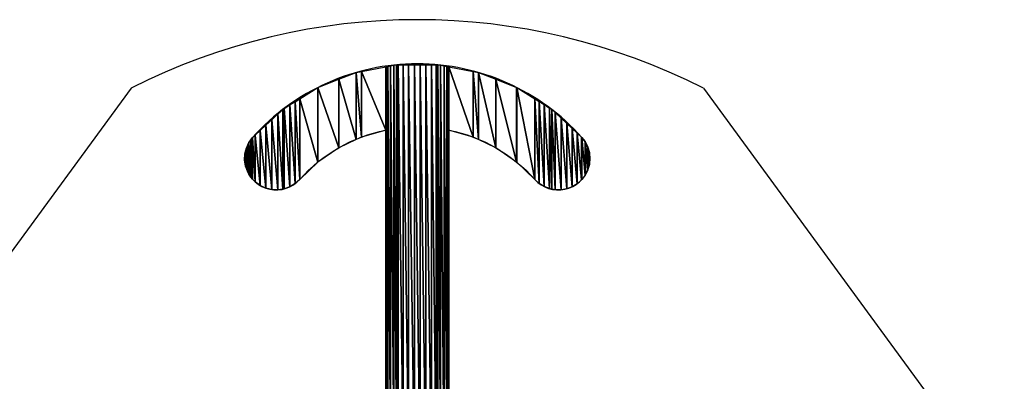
# Model space of a CAD drawing. Header units: inches. Extents: x 3 to 289, y 4 to 291.
# Tile 239 of 256: x 54.813 to 55.422, y 134.558 to 134.782. Entities that reach past the tile are written whole.
import ezdxf

# ---------------------------------------------------------------- set-up
doc = ezdxf.new("R2010")
doc.units = ezdxf.units.IN
doc.header["$LTSCALE"] = 0.5
doc.header["$MEASUREMENT"] = 0
doc.layers.add('PLOTVIEW1', color=7, linetype='Continuous')
doc.layers.add('STR_INS', color=8, linetype='Continuous')

msp = doc.modelspace()

# ---------------------------------------------------------------- linework, layer by layer
at = {"layer": 'PLOTVIEW1', "color": 190, "linetype": 'Continuous'}
for p, q in [((55.02438, 134.74989), (55.03937, 134.75273)), ((55.03937, 134.75273), (55.0397, 134.75279)), ((55.03937, 134.75273), (55.03937, 134.71357)), ((55.03937, 134.71357), (55.03937, 134.75273)), ((55.03937, 134.71357), (55.03937, 134.75273)), ((55.03937, 134.5202), (55.03937, 134.75273)), ((55.03937, 134.75273), (55.0397, 134.51661)), ((55.0397, 134.51661), (55.03937, 134.75273)), ((55.0397, 134.75279), (55.04069, 134.75298)), ((55.0397, 134.75279), (55.0397, 134.51661)), ((55.0397, 134.51661), (55.0397, 134.75279)), ((55.0397, 134.75279), (55.04069, 134.51314)), ((55.04069, 134.51314), (55.0397, 134.75279)), ((55.04069, 134.75298), (55.0423, 134.75328)), ((55.04069, 134.75298), (55.04069, 134.51314)), ((55.04069, 134.51314), (55.04069, 134.75298)), ((55.04069, 134.75298), (55.0423, 134.50992)), ((55.0423, 134.50992), (55.04069, 134.75298)), ((55.0423, 134.75328), (55.04447, 134.75369)), ((55.0423, 134.75328), (55.0423, 134.50992)), ((55.0423, 134.50992), (55.0423, 134.75328)), ((55.0423, 134.75328), (55.04447, 134.50704)), ((55.04447, 134.50704), (55.0423, 134.75328)), ((55.04447, 134.75369), (55.04614, 134.75401)), ((55.04447, 134.75369), (55.04447, 134.50704)), ((55.04447, 134.50704), (55.04447, 134.75369)), ((55.04447, 134.75369), (55.04614, 134.50551)), ((55.04614, 134.50551), (55.04447, 134.75369)), ((55.04614, 134.75401), (55.04614, 134.50551)), ((55.04614, 134.50551), (55.04614, 134.75401)), ((55.04614, 134.75401), (55.04713, 134.50461)), ((55.04713, 134.50461), (55.04614, 134.75401)), ((55.04614, 134.75401), (55.04713, 134.75401)), ((55.04713, 134.75401), (55.04713, 134.50461)), ((55.04713, 134.50461), (55.04713, 134.75401)), ((55.04713, 134.75401), (55.0502, 134.50271)), ((55.0502, 134.50271), (55.04713, 134.75401)), ((55.04713, 134.75401), (55.0502, 134.75401)), ((55.0502, 134.75401), (55.0502, 134.50271)), ((55.0502, 134.50271), (55.0502, 134.75401)), ((55.0502, 134.75401), (55.05356, 134.50141)), ((55.05356, 134.50141), (55.0502, 134.75401)), ((55.0502, 134.75401), (55.05356, 134.75401)), ((55.05356, 134.75401), (55.05356, 134.50141)), ((55.05356, 134.50141), (55.05356, 134.75401)), ((55.05356, 134.75401), (55.0571, 134.50075)), ((55.0571, 134.50075), (55.05356, 134.75401)), ((55.05356, 134.75401), (55.0571, 134.75401)), ((55.0571, 134.75401), (55.0571, 134.50075)), ((55.0571, 134.50075), (55.0571, 134.75401)), ((55.0571, 134.75401), (55.06071, 134.50075)), ((55.06071, 134.50075), (55.0571, 134.75401)), ((55.0571, 134.75401), (55.06071, 134.75401)), ((55.06071, 134.75401), (55.06071, 134.50075)), ((55.06071, 134.50075), (55.06071, 134.75401)), ((55.06071, 134.75401), (55.06425, 134.50141)), ((55.06425, 134.50141), (55.06071, 134.75401)), ((55.06071, 134.75401), (55.06425, 134.75401)), ((55.06425, 134.75401), (55.06425, 134.50141)), ((55.06425, 134.50141), (55.06425, 134.75401)), ((55.06425, 134.75401), (55.06761, 134.50271)), ((55.06761, 134.50271), (55.06425, 134.75401)), ((55.06425, 134.75401), (55.06761, 134.75401)), ((55.06761, 134.75401), (55.06761, 134.50271)), ((55.06761, 134.50271), (55.06761, 134.75401)), ((55.06761, 134.75401), (55.07068, 134.50461)), ((55.07068, 134.50461), (55.06761, 134.75401)), ((55.06761, 134.75401), (55.07068, 134.75401)), ((55.07068, 134.75401), (55.07068, 134.50461)), ((55.07068, 134.50461), (55.07068, 134.75401)), ((55.07068, 134.75401), (55.07166, 134.50551)), ((55.07166, 134.50551), (55.07068, 134.75401)), ((55.07068, 134.75401), (55.07166, 134.75401)), ((55.07166, 134.75401), (55.07166, 134.50551)), ((55.07166, 134.50551), (55.07166, 134.75401)), ((55.07166, 134.75401), (55.07334, 134.50704)), ((55.07334, 134.50704), (55.07166, 134.75401)), ((55.07166, 134.75401), (55.07334, 134.75369)), ((55.07334, 134.75369), (55.07334, 134.50704)), ((55.07334, 134.50704), (55.07334, 134.75369)), ((55.07334, 134.75369), (55.07551, 134.50992)), ((55.07551, 134.50992), (55.07334, 134.75369)), ((55.07334, 134.75369), (55.07551, 134.75328)), ((55.07551, 134.75328), (55.07551, 134.50992)), ((55.07551, 134.50992), (55.07551, 134.75328)), ((55.07551, 134.75328), (55.07712, 134.51314)), ((55.07712, 134.51314), (55.07551, 134.75328)), ((55.07551, 134.75328), (55.07712, 134.75298)), ((55.07712, 134.75298), (55.07712, 134.51314)), ((55.07712, 134.51314), (55.07712, 134.75298)), ((55.07712, 134.75298), (55.07811, 134.51661)), ((55.07811, 134.51661), (55.07712, 134.75298)), ((55.07712, 134.75298), (55.07811, 134.75279)), ((55.07811, 134.75279), (55.07811, 134.51661)), ((55.07811, 134.51661), (55.07811, 134.75279)), ((55.07811, 134.75279), (55.07844, 134.5202)), ((55.07844, 134.5202), (55.07811, 134.75279)), ((55.07811, 134.75279), (55.07844, 134.75273)), ((55.07844, 134.75273), (55.07844, 134.5202)), ((55.07844, 134.5202), (55.07844, 134.75273)), ((55.07844, 134.71357), (55.07844, 134.75273)), ((55.07844, 134.71357), (55.07844, 134.75273)), ((55.07844, 134.75273), (55.09344, 134.70923)), ((55.09344, 134.70923), (55.07844, 134.75273)), ((55.07844, 134.75273), (55.09344, 134.74989)), ((54.9974, 134.73999), (55.01027, 134.74503)), ((55.01027, 134.74503), (55.02107, 134.74927)), ((55.01027, 134.74503), (55.01027, 134.70257)), ((55.01027, 134.70257), (55.01027, 134.74503)), ((55.01027, 134.74503), (55.02107, 134.70767)), ((55.02107, 134.70767), (55.01027, 134.74503)), ((55.02107, 134.74927), (55.02438, 134.74989)), ((55.02107, 134.74927), (55.02107, 134.70767)), ((55.02107, 134.70767), (55.02107, 134.74927)), ((55.02107, 134.74927), (55.02438, 134.70923)), ((55.02438, 134.70923), (55.02107, 134.74927)), ((55.02438, 134.74989), (55.02438, 134.70923)), ((55.02438, 134.70923), (55.02438, 134.74989)), ((55.02438, 134.74989), (55.03937, 134.71357)), ((55.03937, 134.71357), (55.02438, 134.74989)), ((55.09344, 134.74989), (55.09344, 134.70923)), ((55.09344, 134.70923), (55.09344, 134.74989)), ((55.09344, 134.74989), (55.09674, 134.70767)), ((55.09674, 134.70767), (55.09344, 134.74989)), ((55.09344, 134.74989), (55.09674, 134.74927)), ((55.09674, 134.74927), (55.09674, 134.70767)), ((55.09674, 134.70767), (55.09674, 134.74927)), ((55.09674, 134.74927), (55.10755, 134.70256)), ((55.10755, 134.70256), (55.09674, 134.74927)), ((55.09674, 134.74927), (55.10755, 134.74503)), ((55.10755, 134.74503), (55.10755, 134.70256)), ((55.10755, 134.70256), (55.10755, 134.74503)), ((55.10755, 134.74503), (55.12042, 134.69373)), ((55.12042, 134.69373), (55.10755, 134.74503)), ((55.10755, 134.74503), (55.12042, 134.73998)), ((54.9861, 134.73291), (54.99731, 134.73995)), ((54.99731, 134.73995), (54.9974, 134.73999)), ((54.99731, 134.73995), (54.99731, 134.69366)), ((54.99731, 134.69366), (54.99731, 134.73995)), ((54.99731, 134.73995), (54.9974, 134.69374)), ((54.9974, 134.69374), (54.99731, 134.73995)), ((54.9974, 134.73999), (54.9974, 134.69374)), ((54.9974, 134.69374), (54.9974, 134.73999)), ((54.9974, 134.73999), (55.01027, 134.70257)), ((55.01027, 134.70257), (54.9974, 134.73999)), ((55.12042, 134.73998), (55.12042, 134.69373)), ((55.12042, 134.69373), (55.12042, 134.73998)), ((55.12042, 134.73998), (55.1205, 134.69366)), ((55.1205, 134.69366), (55.12042, 134.73998)), ((55.12042, 134.73998), (55.1205, 134.73995)), ((55.1205, 134.73995), (55.1205, 134.69366)), ((55.1205, 134.69366), (55.1205, 134.73995)), ((55.1205, 134.73995), (55.13172, 134.68296)), ((55.13172, 134.68296), (55.1205, 134.73995)), ((55.1205, 134.73995), (55.13172, 134.7329)), ((54.98328, 134.73114), (54.9861, 134.73291)), ((54.9861, 134.73291), (54.9861, 134.68298)), ((54.9861, 134.68298), (54.9861, 134.73291)), ((54.9861, 134.73291), (54.99731, 134.69366)), ((54.99731, 134.69366), (54.9861, 134.73291)), ((55.13172, 134.7329), (55.13172, 134.68296)), ((55.13172, 134.68296), (55.13172, 134.7329)), ((55.13172, 134.7329), (55.13437, 134.68051)), ((55.13437, 134.68051), (55.13172, 134.7329)), ((55.13172, 134.7329), (55.13437, 134.73124)), ((54.97263, 134.72353), (54.9757, 134.72638)), ((54.9757, 134.72638), (54.97642, 134.72683)), ((54.9757, 134.72638), (54.9757, 134.67698)), ((54.9757, 134.67698), (54.9757, 134.72638)), ((54.9757, 134.72638), (54.97642, 134.67709)), ((54.97642, 134.67709), (54.9757, 134.72638)), ((54.97642, 134.72683), (54.98001, 134.72909)), ((54.97642, 134.72683), (54.97642, 134.67709)), ((54.97642, 134.67709), (54.97642, 134.72683)), ((54.97642, 134.72683), (54.98001, 134.6784)), ((54.98001, 134.6784), (54.97642, 134.72683)), ((54.98001, 134.72909), (54.98328, 134.73114)), ((54.98001, 134.72909), (54.98001, 134.6784)), ((54.98001, 134.6784), (54.98001, 134.72909)), ((54.98001, 134.72909), (54.98328, 134.68039)), ((54.98328, 134.68039), (54.98001, 134.72909)), ((54.98328, 134.73114), (54.98328, 134.68039)), ((54.98328, 134.68039), (54.98328, 134.73114)), ((54.98328, 134.73114), (54.9861, 134.68298)), ((54.9861, 134.68298), (54.98328, 134.73114)), ((55.13437, 134.73124), (55.13437, 134.68051)), ((55.13437, 134.68051), (55.13437, 134.73124)), ((55.13437, 134.73124), (55.13741, 134.67858)), ((55.13741, 134.67858), (55.13437, 134.73124)), ((55.13437, 134.73124), (55.13741, 134.72933)), ((55.13741, 134.72933), (55.13741, 134.67858)), ((55.13741, 134.67858), (55.13741, 134.72933)), ((55.13741, 134.72933), (55.14076, 134.67725)), ((55.14076, 134.67725), (55.13741, 134.72933)), ((55.13741, 134.72933), (55.14076, 134.72722)), ((55.14076, 134.72722), (55.14076, 134.67725)), ((55.14076, 134.67725), (55.14076, 134.72722)), ((55.14076, 134.72722), (55.14211, 134.67699)), ((55.14211, 134.67699), (55.14076, 134.72722)), ((55.14076, 134.72722), (55.14211, 134.72638)), ((55.14211, 134.72638), (55.14211, 134.67699)), ((55.14211, 134.67699), (55.14211, 134.72638)), ((55.14211, 134.72638), (55.1443, 134.67656)), ((55.1443, 134.67656), (55.14211, 134.72638)), ((55.14211, 134.72638), (55.1443, 134.72434)), ((54.96509, 134.71654), (54.96881, 134.71999)), ((54.96881, 134.71999), (54.97263, 134.72353)), ((54.96881, 134.71999), (54.96881, 134.67666)), ((54.96881, 134.67666), (54.96881, 134.71999)), ((54.96881, 134.71999), (54.97263, 134.6765)), ((54.97263, 134.6765), (54.96881, 134.71999)), ((54.97263, 134.72353), (54.97263, 134.6765)), ((54.97263, 134.6765), (54.97263, 134.72353)), ((54.97263, 134.72353), (54.9757, 134.67698)), ((54.9757, 134.67698), (54.97263, 134.72353)), ((55.1443, 134.72434), (55.1443, 134.67656)), ((55.1443, 134.67656), (55.1443, 134.72434)), ((55.1443, 134.72434), (55.14791, 134.67653)), ((55.14791, 134.67653), (55.1443, 134.72434)), ((55.1443, 134.72434), (55.14791, 134.721)), ((55.14791, 134.721), (55.14791, 134.67653)), ((55.14791, 134.67653), (55.14791, 134.721)), ((55.14791, 134.721), (55.15146, 134.67716)), ((55.15146, 134.67716), (55.14791, 134.721)), ((55.14791, 134.721), (55.15146, 134.71771)), ((54.96161, 134.71332), (54.96509, 134.71654)), ((54.96509, 134.71654), (54.96509, 134.67757)), ((54.96509, 134.67757), (54.96509, 134.71654)), ((54.96509, 134.71654), (54.96881, 134.67666)), ((54.96881, 134.67666), (54.96509, 134.71654)), ((55.15146, 134.71771), (55.15146, 134.67716)), ((55.15146, 134.67716), (55.15146, 134.71771)), ((55.15146, 134.71771), (55.15483, 134.67843)), ((55.15483, 134.67843), (55.15146, 134.71771)), ((55.15146, 134.71771), (55.15483, 134.71459)), ((55.15483, 134.71459), (55.15483, 134.67843)), ((55.15483, 134.67843), (55.15483, 134.71459)), ((55.15483, 134.71459), (55.15791, 134.6803)), ((55.15791, 134.6803), (55.15483, 134.71459)), ((55.15483, 134.71459), (55.15791, 134.71173)), ((54.95593, 134.70759), (54.95699, 134.70903)), ((54.95699, 134.70903), (54.95852, 134.71045)), ((54.95699, 134.70903), (54.95699, 134.68312)), ((54.95699, 134.68312), (54.95699, 134.70903)), ((54.95699, 134.70903), (54.95852, 134.68145)), ((54.95852, 134.68145), (54.95699, 134.70903)), ((54.95852, 134.71045), (54.96161, 134.71332)), ((54.95852, 134.71045), (54.95852, 134.68145)), ((54.95852, 134.68145), (54.95852, 134.71045)), ((54.95852, 134.71045), (54.96161, 134.67918)), ((54.96161, 134.67918), (54.95852, 134.71045)), ((54.96161, 134.71332), (54.96161, 134.67918)), ((54.96161, 134.67918), (54.96161, 134.71332)), ((54.96161, 134.71332), (54.96509, 134.67757)), ((54.96509, 134.67757), (54.96161, 134.71332)), ((55.02438, 134.70923), (55.02107, 134.70767)), ((55.03937, 134.71357), (55.02438, 134.70923)), ((55.03937, 134.5202), (55.03937, 134.71357)), ((55.09344, 134.70923), (55.07844, 134.71357)), ((55.09674, 134.70767), (55.09344, 134.70923)), ((55.15791, 134.71173), (55.15791, 134.6803)), ((55.15791, 134.6803), (55.15791, 134.71173)), ((55.15791, 134.71173), (55.16059, 134.68271)), ((55.16059, 134.68271), (55.15791, 134.71173)), ((55.15791, 134.71173), (55.16059, 134.70924)), ((55.16059, 134.70924), (55.16059, 134.68271)), ((55.16059, 134.68271), (55.16059, 134.70924)), ((55.16059, 134.70924), (55.16082, 134.68301)), ((55.16082, 134.68301), (55.16059, 134.70924)), ((55.16059, 134.70924), (55.16082, 134.70903)), ((55.16082, 134.70903), (55.16082, 134.68301)), ((55.16082, 134.68301), (55.16082, 134.70903)), ((55.16082, 134.70903), (55.16279, 134.68557)), ((55.16279, 134.68557), (55.16082, 134.70903)), ((55.16082, 134.70903), (55.16279, 134.70637)), ((54.95263, 134.70049), (54.95311, 134.70246)), ((54.95311, 134.70246), (54.95394, 134.70425)), ((54.95311, 134.70246), (54.95311, 134.68981)), ((54.95311, 134.68981), (54.95311, 134.70246)), ((54.95311, 134.70246), (54.95394, 134.68754)), ((54.95394, 134.68754), (54.95311, 134.70246)), ((54.95394, 134.70425), (54.95472, 134.70594)), ((54.95394, 134.70425), (54.95394, 134.68754)), ((54.95394, 134.68754), (54.95394, 134.70425)), ((54.95394, 134.70425), (54.95472, 134.68625)), ((54.95472, 134.68625), (54.95394, 134.70425)), ((54.95472, 134.70594), (54.95593, 134.70759)), ((54.95472, 134.70594), (54.95472, 134.68625)), ((54.95472, 134.68625), (54.95472, 134.70594)), ((54.95472, 134.70594), (54.95593, 134.68427)), ((54.95593, 134.68427), (54.95472, 134.70594)), ((54.95593, 134.70759), (54.95593, 134.68427)), ((54.95593, 134.68427), (54.95593, 134.70759)), ((54.95593, 134.70759), (54.95699, 134.68312)), ((54.95699, 134.68312), (54.95593, 134.70759)), ((55.01027, 134.70257), (54.9974, 134.69374)), ((55.02107, 134.70767), (55.01027, 134.70257)), ((55.10755, 134.70256), (55.09674, 134.70767)), ((55.12042, 134.69373), (55.10755, 134.70256)), ((55.16279, 134.70637), (55.16279, 134.68557)), ((55.16279, 134.68557), (55.16279, 134.70637)), ((55.16279, 134.70637), (55.16297, 134.68592)), ((55.16297, 134.68592), (55.16279, 134.70637)), ((55.16279, 134.70637), (55.16297, 134.70613)), ((55.16297, 134.70613), (55.16297, 134.68592)), ((55.16297, 134.68592), (55.16297, 134.70613)), ((55.16297, 134.70613), (55.16443, 134.68878)), ((55.16443, 134.68878), (55.16297, 134.70613)), ((55.16297, 134.70613), (55.16443, 134.70314)), ((55.16443, 134.70314), (55.16443, 134.68878)), ((55.16443, 134.68878), (55.16443, 134.70314)), ((55.16443, 134.70314), (55.16455, 134.6892)), ((55.16455, 134.6892), (55.16443, 134.70314)), ((55.16443, 134.70314), (55.16455, 134.70289)), ((55.16455, 134.70289), (55.16455, 134.6892)), ((55.16455, 134.6892), (55.16455, 134.70289)), ((55.16455, 134.70289), (55.16544, 134.69224)), ((55.16544, 134.69224), (55.16455, 134.70289)), ((55.16455, 134.70289), (55.16544, 134.69964)), ((54.95204, 134.69492), (54.9522, 134.69874)), ((54.9522, 134.69874), (54.95263, 134.70049)), ((54.9522, 134.69874), (54.9522, 134.69387)), ((54.9522, 134.69387), (54.9522, 134.69874)), ((54.9522, 134.69874), (54.95263, 134.69113)), ((54.95263, 134.69113), (54.9522, 134.69874)), ((54.95263, 134.70049), (54.95263, 134.69113)), ((54.95263, 134.69113), (54.95263, 134.70049)), ((54.95263, 134.70049), (54.95311, 134.68981)), ((54.95311, 134.68981), (54.95263, 134.70049)), ((55.16544, 134.69964), (55.16544, 134.69224)), ((55.16544, 134.69224), (55.16544, 134.69964)), ((55.16544, 134.69964), (55.16551, 134.69285)), ((55.16551, 134.69285), (55.16544, 134.69964)), ((55.16544, 134.69964), (55.16551, 134.69942)), ((55.16551, 134.69942), (55.16551, 134.69285)), ((55.16551, 134.69285), (55.16551, 134.69942)), ((55.16551, 134.69942), (55.16581, 134.69582)), ((55.16581, 134.69582), (55.16551, 134.69285)), ((54.9522, 134.69387), (54.95204, 134.69492)), ((54.95263, 134.69113), (54.9522, 134.69387)), ((54.95311, 134.68981), (54.95263, 134.69113)), ((54.95394, 134.68754), (54.95311, 134.68981)), ((54.99731, 134.69366), (54.9861, 134.68298)), ((54.9974, 134.69374), (54.99731, 134.69366)), ((55.1205, 134.69366), (55.12042, 134.69373)), ((55.13172, 134.68296), (55.1205, 134.69366)), ((55.16544, 134.69224), (55.16455, 134.6892)), ((55.16551, 134.69285), (55.16544, 134.69224)), ((54.95472, 134.68625), (54.95394, 134.68754)), ((54.95593, 134.68427), (54.95472, 134.68625)), ((54.95699, 134.68312), (54.95593, 134.68427)), ((55.16279, 134.68557), (55.16082, 134.68301)), ((55.16297, 134.68592), (55.16279, 134.68557)), ((55.16443, 134.68878), (55.16297, 134.68592)), ((55.16455, 134.6892), (55.16443, 134.68878)), ((54.95852, 134.68145), (54.95699, 134.68312)), ((54.96161, 134.67918), (54.95852, 134.68145)), ((54.96509, 134.67757), (54.96161, 134.67918)), ((54.96881, 134.67666), (54.96509, 134.67757)), ((54.98001, 134.6784), (54.97642, 134.67709)), ((54.98328, 134.68039), (54.98001, 134.6784)), ((54.9861, 134.68298), (54.98328, 134.68039)), ((55.13437, 134.68051), (55.13172, 134.68296)), ((55.13741, 134.67858), (55.13437, 134.68051)), ((55.14076, 134.67725), (55.13741, 134.67858)), ((55.15483, 134.67843), (55.15146, 134.67716)), ((55.15791, 134.6803), (55.15483, 134.67843)), ((55.16059, 134.68271), (55.15791, 134.6803)), ((55.16082, 134.68301), (55.16059, 134.68271)), ((54.97263, 134.6765), (54.96881, 134.67666)), ((54.9757, 134.67698), (54.97263, 134.6765)), ((54.97642, 134.67709), (54.9757, 134.67698)), ((55.14211, 134.67699), (55.14076, 134.67725)), ((55.1443, 134.67656), (55.14211, 134.67699)), ((55.14791, 134.67653), (55.1443, 134.67656)), ((55.15146, 134.67716), (55.14791, 134.67653))]:
    msp.add_line(p, q, dxfattribs=at)
at = {"layer": 'PLOTVIEW1', "color": 56, "linetype": 'Continuous'}
for p, q in [((54.8818, 134.73951, 0.01969), (54.6955, 134.48513, 0.01969)), ((55.23601, 134.73951, 0.01969), (55.42231, 134.48513, 0.01969))]:
    msp.add_line(p, q, dxfattribs=at)
msp.add_arc((55.0589, 134.39127, 0.01969), 0.39068, 63.04275, 116.9573, dxfattribs=at)
at = {"layer": 'PLOTVIEW1', "color": 252, "linetype": 'Continuous'}
msp.add_arc((54.97155, 134.69601, 0.01969), 0.01953, 138.1897, 318.1897, dxfattribs=at)
at = {"layer": 'STR_INS', "color": 4, "linetype": 'Continuous'}
for p, q in [((55.03937, 134.71357), (55.03937, 134.5202)), ((55.07844, 134.5202), (55.07844, 134.71357))]:
    msp.add_line(p, q, dxfattribs=at)
for centre, radius, start, end in [((55.0589, 134.61787), 0.13674, 41.81028, 138.18972), ((55.14627, 134.69599), 0.01953, 221.8558, 41.8558)]:
    msp.add_arc(centre, radius, start, end, dxfattribs=at)
at = {"layer": 'STR_INS', "color": 4, "linetype": 'Continuous', "extrusion": (0, 8.88178e-16, -1)}
for start, end in [(41.81035, 78.46302), (101.53695, 138.20793)]:
    msp.add_arc((-55.0589, 134.61787), 0.09767, start, end, dxfattribs=at)

doc.saveas('drawing.dxf')
